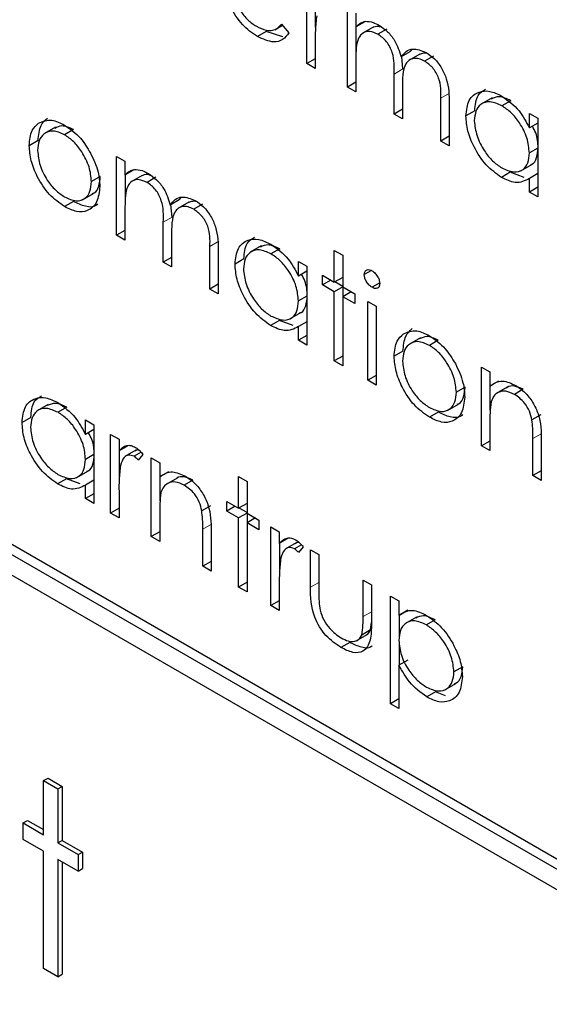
# Paper-space layout 'Blatt2' of a CAD drawing. Header units: millimetres. Extents: x 5 to 418, y 2 to 292.
# Tile 32 of 74: x 100.08 to 101.5, y 193.16 to 195.79. Entities that reach past the tile are written whole.
import ezdxf

# ---------------------------------------------------------------- set-up
doc = ezdxf.new("R2010")
doc.units = ezdxf.units.MM

psp = doc.layouts.new('Blatt2')

# ---------------------------------------------------------------- linework, layer by layer
at = {"color": 7, "linetype": 'Continuous', "lineweight": 25}
for p, q in [((100.8474, 195.6726), (100.8474, 195.8831)), ((100.8709, 195.7702), (100.8709, 195.8399)), ((100.9561, 195.6098), (100.9561, 195.8204)), ((100.9785, 195.8074), (100.9785, 195.7708)), ((101.0021, 195.7845), (100.9785, 195.7708)), ((100.7388, 195.7588), (100.7152, 195.7452)), ((100.7829, 195.7445), (100.7388, 195.7588)), ((100.7619, 195.7635), (100.7821, 195.7752)), ((100.7795, 195.7783), (100.7994, 195.7547)), ((100.9797, 195.6945), (100.9797, 195.7715)), ((101.0246, 195.7699), (100.9951, 195.7529)), ((101.061, 195.7648), (101.0374, 195.7512)), ((100.8697, 195.7304), (100.8697, 195.6597)), ((101.1229, 195.7041), (101.0994, 195.6905)), ((101.1229, 195.7041), (101.1296, 195.7113)), ((100.8697, 195.6855), (100.8474, 195.6726)), ((100.9785, 195.6855), (100.9785, 195.5969)), ((101.1044, 195.6585), (101.1014, 195.6917)), ((101.1493, 195.6981), (101.1199, 195.6811)), ((101.1859, 195.6927), (101.1623, 195.6791)), ((100.8697, 195.6597), (100.8474, 195.6726)), ((100.9785, 195.6228), (100.9561, 195.6098)), ((101.0808, 195.5378), (101.0808, 195.6449)), ((100.9785, 195.5969), (100.9561, 195.6098)), ((101.1032, 195.6068), (101.1032, 195.5249)), ((101.2055, 195.4658), (101.2055, 195.58)), ((101.3428, 195.5811), (101.3134, 195.5641)), ((101.3923, 195.5736), (101.3688, 195.56)), ((101.1032, 195.5508), (101.0808, 195.5378)), ((101.2279, 195.5669), (101.2279, 195.4529)), ((101.2963, 195.5465), (101.2727, 195.5329)), ((101.1032, 195.5249), (101.0808, 195.5378)), ((101.4422, 195.5008), (101.4422, 195.5397)), ((101.4422, 195.5397), (101.4646, 195.5268)), ((101.4646, 195.5268), (101.4646, 195.3163)), ((100.1757, 195.5027), (100.1462, 195.4857)), ((100.2233, 195.4962), (100.1997, 195.4825)), ((101.4646, 195.5137), (101.4422, 195.5008)), ((100.129, 195.4669), (100.1054, 195.4533)), ((101.2279, 195.4788), (101.2055, 195.4658)), ((101.2279, 195.4529), (101.2055, 195.4658)), ((101.4646, 195.4469), (101.4422, 195.434)), ((100.3389, 195.4244), (100.3613, 195.4115)), ((100.3389, 195.2139), (100.3389, 195.4244)), ((100.3613, 195.4115), (100.3613, 195.3749)), ((100.3848, 195.3885), (100.3613, 195.3749)), ((101.4193, 195.3861), (101.4488, 195.4031)), ((100.2953, 195.3708), (100.2717, 195.3572)), ((100.3624, 195.2986), (100.3624, 195.3756)), ((100.4074, 195.3739), (100.3779, 195.3569)), ((100.4438, 195.3689), (100.4202, 195.3553)), ((101.3913, 195.3821), (101.3678, 195.3685)), ((101.428, 195.3686), (101.3913, 195.3821)), ((101.4646, 195.3786), (101.4422, 195.3656)), ((101.4422, 195.3292), (101.4422, 195.3656)), ((101.4646, 195.3421), (101.4422, 195.3292)), ((100.2479, 195.3087), (100.2773, 195.3257)), ((100.5057, 195.3082), (100.4821, 195.2945)), ((100.5057, 195.3082), (100.5124, 195.3154)), ((101.4646, 195.3163), (101.4422, 195.3292)), ((100.2234, 195.3041), (100.1998, 195.2905)), ((100.3613, 195.2895), (100.3613, 195.201)), ((100.4872, 195.2625), (100.4842, 195.2957)), ((100.5321, 195.3022), (100.5026, 195.2851)), ((100.5687, 195.2968), (100.5451, 195.2832)), ((100.4636, 195.1419), (100.4636, 195.2489)), ((100.3613, 195.2268), (100.3389, 195.2139)), ((100.3613, 195.201), (100.3389, 195.2139)), ((100.486, 195.2108), (100.486, 195.129)), ((100.5883, 195.0699), (100.5883, 195.184)), ((100.7256, 195.1852), (100.6961, 195.1682)), ((100.7751, 195.1776), (100.7515, 195.164)), ((100.486, 195.1548), (100.4636, 195.1419)), ((100.6107, 195.171), (100.6107, 195.057)), ((100.679, 195.1506), (100.6555, 195.1369)), ((100.9209, 195.1733), (100.9433, 195.1604)), ((100.9209, 195.0884), (100.9209, 195.1733)), ((100.9433, 195.1604), (100.9433, 195.0755)), ((100.486, 195.129), (100.4636, 195.1419)), ((100.825, 195.1048), (100.825, 195.1438)), ((100.825, 195.1438), (100.8474, 195.1308)), ((100.8474, 195.1308), (100.8474, 194.9203)), ((100.8474, 195.1177), (100.825, 195.1048)), ((100.8889, 195.1068), (100.9209, 195.0884)), ((100.8889, 195.081), (100.8889, 195.1068)), ((100.9433, 195.1013), (100.9209, 195.0884)), ((101.0199, 195.1196), (101.0009, 195.1086)), ((103.9937, 192.0881), (98.8083, 195.0816)), ((104.0173, 192.1017), (98.8318, 195.0952)), ((100.6107, 195.0828), (100.5883, 195.0699)), ((100.6107, 195.057), (100.5883, 195.0699)), ((100.9113, 195.0939), (100.8889, 195.081)), ((100.9209, 195.0625), (100.8889, 195.081)), ((100.9433, 195.0755), (100.9209, 195.0625)), ((100.9433, 195.0768), (100.9221, 195.0891)), ((100.9433, 195.0755), (100.9753, 195.057)), ((100.9445, 195.0503), (100.9445, 195.0748)), ((101.0422, 195.0865), (101.0216, 195.0746)), ((100.8474, 195.051), (100.825, 195.0381)), ((100.9209, 194.8779), (100.9209, 195.0625)), ((100.9657, 195.0625), (100.9433, 195.0496)), ((100.9433, 195.0496), (100.9433, 194.865)), ((100.9753, 195.0311), (100.9433, 195.0496)), ((100.9753, 195.057), (100.9753, 195.0311)), ((98.8083, 195.0271), (103.9937, 192.0337)), ((101.0105, 195.0367), (101.0329, 195.0238)), ((101.0105, 194.8262), (101.0105, 195.0367)), ((101.0329, 195.0238), (101.0329, 194.8133)), ((100.8021, 194.9901), (100.8316, 195.0071)), ((100.7741, 194.9862), (100.7505, 194.9726)), ((100.8107, 194.9726), (100.7741, 194.9862)), ((100.8474, 194.9826), (100.825, 194.9697)), ((100.825, 194.9333), (100.825, 194.9697)), ((100.8474, 194.9462), (100.825, 194.9333)), ((101.1511, 194.9396), (101.1216, 194.9226)), ((100.8474, 194.9203), (100.825, 194.9333)), ((101.1987, 194.9331), (101.1752, 194.9195)), ((100.9433, 194.8908), (100.9209, 194.8779)), ((101.1044, 194.9039), (101.0808, 194.8902)), ((100.9433, 194.865), (100.9209, 194.8779)), ((101.3143, 194.8613), (101.3367, 194.8484)), ((101.3143, 194.6508), (101.3143, 194.8613)), ((101.0329, 194.8391), (101.0105, 194.8262)), ((101.3367, 194.8484), (101.3367, 194.8104)), ((101.0329, 194.8133), (101.0105, 194.8262)), ((101.2707, 194.8077), (101.2471, 194.7941)), ((101.3602, 194.824), (101.3367, 194.8104)), ((101.3379, 194.7463), (101.3379, 194.8111)), ((101.3833, 194.8075), (101.3538, 194.7905)), ((101.4257, 194.802), (101.4021, 194.7884)), ((100.1563, 194.7615), (100.1269, 194.7445)), ((100.2058, 194.754), (100.1823, 194.7404)), ((101.2233, 194.7456), (101.2528, 194.7626)), ((100.1098, 194.7269), (100.0862, 194.7133)), ((101.1988, 194.741), (101.1753, 194.7274)), ((101.4727, 194.7335), (101.4492, 194.7199)), ((100.2557, 194.6812), (100.2557, 194.7201)), ((100.2557, 194.7201), (100.2781, 194.7072)), ((100.2781, 194.7072), (100.2781, 194.4967)), ((101.3367, 194.714), (101.3367, 194.6379)), ((100.2781, 194.6941), (100.2557, 194.6812)), ((100.3229, 194.6814), (100.3453, 194.6684)), ((100.3229, 194.4708), (100.3229, 194.6814)), ((100.3453, 194.6684), (100.3453, 194.6374)), ((100.3688, 194.651), (100.3453, 194.6374)), ((101.3367, 194.6637), (101.3143, 194.6508)), ((101.3367, 194.6379), (101.3143, 194.6508)), ((101.4518, 194.5714), (101.4518, 194.6704)), ((101.4742, 194.666), (101.4742, 194.5585)), ((100.2781, 194.6273), (100.2557, 194.6144)), ((100.3464, 194.5685), (100.3464, 194.6381)), ((100.3904, 194.639), (100.361, 194.6219)), ((100.4041, 194.6338), (100.3855, 194.623)), ((100.4092, 194.628), (100.3969, 194.6127)), ((100.4316, 194.6186), (100.454, 194.6057)), ((100.4316, 194.4081), (100.4316, 194.6186)), ((100.454, 194.6057), (100.454, 194.5677)), ((100.2328, 194.5665), (100.2623, 194.5835)), ((100.4776, 194.5813), (100.454, 194.5677)), ((101.4742, 194.5843), (101.4518, 194.5714)), ((101.4742, 194.5585), (101.4518, 194.5714)), ((100.2048, 194.5625), (100.1813, 194.5489)), ((100.2415, 194.549), (100.2048, 194.5625)), ((100.2781, 194.559), (100.2557, 194.546)), ((100.2557, 194.5096), (100.2557, 194.546)), ((100.4552, 194.5036), (100.4552, 194.5684)), ((100.5006, 194.5648), (100.4712, 194.5478)), ((100.543, 194.5593), (100.5195, 194.5457)), ((100.6651, 194.5687), (100.6875, 194.5558)), ((100.6651, 194.4838), (100.6651, 194.5687)), ((100.6875, 194.5558), (100.6875, 194.4709)), ((100.2781, 194.5225), (100.2557, 194.5096)), ((100.3453, 194.5287), (100.3453, 194.4579)), ((100.2781, 194.4967), (100.2557, 194.5096)), ((100.59, 194.4907), (100.5665, 194.4771)), ((100.6331, 194.5023), (100.6651, 194.4838)), ((100.6331, 194.4764), (100.6331, 194.5023)), ((100.6875, 194.4967), (100.6651, 194.4838)), ((100.3453, 194.4838), (100.3229, 194.4708)), ((100.3453, 194.4579), (100.3229, 194.4708)), ((100.454, 194.4713), (100.454, 194.3952)), ((100.6555, 194.4893), (100.6331, 194.4764)), ((100.6651, 194.458), (100.6331, 194.4764)), ((100.6875, 194.4709), (100.6651, 194.458)), ((100.6875, 194.4722), (100.6663, 194.4845)), ((100.6875, 194.4709), (100.7194, 194.4524)), ((100.6886, 194.4457), (100.6886, 194.4702)), ((100.6651, 194.2733), (100.6651, 194.458)), ((100.7098, 194.458), (100.6875, 194.445)), ((100.6875, 194.445), (100.6875, 194.2604)), ((100.7194, 194.4266), (100.6875, 194.445)), ((100.7194, 194.4524), (100.7194, 194.4266)), ((100.454, 194.421), (100.4316, 194.4081)), ((100.5691, 194.3287), (100.5691, 194.4277)), ((100.5915, 194.4233), (100.5915, 194.3158)), ((100.7514, 194.434), (100.7738, 194.421)), ((100.7514, 194.2235), (100.7514, 194.434)), ((100.7738, 194.421), (100.7738, 194.39)), ((100.454, 194.3952), (100.4316, 194.4081)), ((100.7974, 194.4037), (100.7738, 194.39)), ((100.775, 194.3211), (100.775, 194.3907)), ((100.819, 194.3916), (100.7895, 194.3746)), ((100.8327, 194.3864), (100.814, 194.3757)), ((100.8378, 194.3806), (100.8255, 194.3653)), ((100.857, 194.373), (100.8793, 194.3601)), ((100.857, 194.2725), (100.857, 194.373)), ((100.8793, 194.3601), (100.8793, 194.2625)), ((100.5915, 194.3416), (100.5691, 194.3287)), ((100.5915, 194.3158), (100.5691, 194.3287)), ((100.6875, 194.2862), (100.6651, 194.2733)), ((100.7738, 194.2813), (100.7738, 194.2105)), ((100.9977, 194.2918), (101.0201, 194.2789)), ((100.9977, 194.1942), (100.9977, 194.2918)), ((100.6875, 194.2604), (100.6651, 194.2733)), ((101.0201, 194.2789), (101.0201, 194.1764)), ((100.7738, 194.2364), (100.7514, 194.2235)), ((101.0712, 194.2493), (101.0936, 194.2364)), ((101.0712, 193.9613), (101.0712, 194.2493)), ((101.0936, 194.2364), (101.0936, 194.1975)), ((100.7738, 194.2105), (100.7514, 194.2235)), ((101.1172, 194.2111), (101.0936, 194.1975)), ((101.0175, 194.1586), (101.0201, 194.1789)), ((101.0948, 194.1385), (101.0948, 194.1981)), ((101.1408, 194.1931), (101.1114, 194.1761)), ((101.1906, 194.1855), (101.1671, 194.1718)), ((101.0175, 194.1586), (100.994, 194.145)), ((100.9622, 194.1253), (100.9387, 194.1117)), ((100.9797, 194.1292), (101.0091, 194.1462)), ((101.0948, 194.0647), (101.0948, 194.1236)), ((101.1172, 194.0777), (101.0936, 194.0641)), ((101.0936, 194.0641), (101.0936, 193.9484)), ((101.2643, 194.0601), (101.2407, 194.0465)), ((101.1915, 193.9929), (101.168, 193.9793)), ((101.2181, 193.9826), (101.1915, 193.9929)), ((101.2162, 193.9984), (101.2456, 194.0154)), ((101.0936, 193.9742), (101.0712, 193.9613)), ((101.0936, 193.9484), (101.0712, 193.9613)), ((100.1437, 193.7556), (100.1555, 193.7624)), ((100.1437, 193.7556), (100.1818, 193.7336)), ((100.1437, 193.6112), (100.1437, 193.7556)), ((100.1555, 193.7624), (100.1936, 193.7404)), ((100.1818, 193.7336), (100.1936, 193.7404)), ((100.1818, 193.7336), (100.1818, 193.5892)), ((100.1936, 193.7404), (100.1936, 193.596)), ((100.0893, 193.6426), (100.1011, 193.6494)), ((100.1011, 193.6494), (100.1437, 193.6248)), ((100.0893, 193.5986), (100.0893, 193.6426)), ((100.0893, 193.6426), (100.1437, 193.6112)), ((100.1437, 193.5672), (100.0893, 193.5986)), ((100.1818, 193.5892), (100.1936, 193.596)), ((100.1936, 193.596), (100.248, 193.5646)), ((100.1818, 193.5892), (100.2362, 193.5578)), ((100.1437, 193.2531), (100.1437, 193.5672)), ((100.2362, 193.5138), (100.1818, 193.5452)), ((100.1818, 193.5452), (100.1818, 193.2311)), ((100.2362, 193.5578), (100.248, 193.5646)), ((100.2362, 193.5578), (100.2362, 193.5138)), ((100.248, 193.5646), (100.248, 193.5206)), ((100.1936, 193.5384), (100.1936, 193.238)), ((100.2362, 193.5138), (100.248, 193.5206)), ((100.1818, 193.2311), (100.1437, 193.2531)), ((100.1818, 193.2311), (100.1936, 193.238))]:
    psp.add_line(p, q, dxfattribs=at)
at = {"color": 7, "linetype": 'Continuous', "lineweight": 18}
for p, q in [((101.1044, 195.6585), (101.0808, 195.6449)), ((101.2291, 195.5936), (101.2055, 195.58)), ((100.4872, 195.2625), (100.4636, 195.2489)), ((100.6119, 195.1976), (100.5883, 195.184)), ((101.4754, 194.684), (101.4518, 194.6704)), ((100.5927, 194.4413), (100.5691, 194.4277)), ((100.8793, 194.2854), (100.857, 194.2725)), ((101.0201, 194.2071), (100.9977, 194.1942))]:
    psp.add_line(p, q, dxfattribs=at)
psp.add_open_spline([(91.2319, 205.1501), (93.0315, 203.9992), (96.6318, 201.6966), (102.2953, 198.2861), (108.1808, 194.9009), (113.8044, 191.8159), (117.4828, 189.9039), (119.0713, 189.0782)], degree=3, knots=[0, 0, 0, 0, 0.204721, 0.409562, 0.623395, 0.837364, 1, 1, 1, 1], dxfattribs=at)
at = {"color": 7, "linetype": 'Continuous', "lineweight": 25}
for points, knots in [([(91.3767, 204.8511), (92.0659, 204.4024), (93.9896, 203.1501), (97.3044, 201.0845), (101.317, 198.6527), (105.49, 196.2147), (109.736, 193.8176), (113.8893, 191.5552), (117.0592, 189.8803), (118.7957, 188.9954), (119.2195, 188.7794)], [0, 0, 0, 0, 0.079167, 0.220979, 0.371612, 0.522329, 0.673084, 0.823745, 0.956982, 1, 1, 1, 1]), ([(100.7152, 195.7452), (100.7013, 195.7547), (100.6736, 195.7735), (100.6438, 195.8215), (100.6265, 195.8674), (100.6245, 195.8935), (100.6235, 195.9065)], [0, 0, 0, 0, 0.279885, 0.558859, 0.779462, 1, 1, 1, 1]), ([(100.6459, 195.8886), (100.647, 195.8766), (100.6493, 195.8525), (100.667, 195.8165), (100.6891, 195.7883), (100.7046, 195.7779), (100.7124, 195.7727)], [0, 0, 0, 0, 0.279963, 0.559359, 0.779526, 1, 1, 1, 1]), ([(100.8737, 195.8004), (100.8723, 195.7878), (100.8696, 195.7653), (100.8697, 195.7411), (100.8697, 195.7304)], [0, 0, 0, 0, 0.559636, 1, 1, 1, 1]), ([(100.9785, 195.7708), (100.9825, 195.7748), (100.9897, 195.782), (100.9995, 195.7847), (101.0038, 195.7859)], [0, 0, 0, 0, 0.560148, 1, 1, 1, 1]), ([(101.0038, 195.7859), (101.0105, 195.7854), (101.0225, 195.7846), (101.0356, 195.7778), (101.0413, 195.7748)], [0, 0, 0, 0, 0.559743, 1, 1, 1, 1]), ([(100.7124, 195.7727), (100.7216, 195.7684), (100.7367, 195.7614), (100.756, 195.7609), (100.7694, 195.7671), (100.7761, 195.7746), (100.7795, 195.7783)], [0, 0, 0, 0, 0.339465, 0.559626, 0.779498, 1, 1, 1, 1]), ([(100.7994, 195.7547), (100.7943, 195.7481), (100.7841, 195.735), (100.7555, 195.7271), (100.7304, 195.7383), (100.7152, 195.7452)], [0, 0, 0, 0, 0.280919, 0.561407, 1, 1, 1, 1]), ([(101.0374, 195.7512), (101.0301, 195.7544), (101.0154, 195.7607), (100.9969, 195.7561), (100.9789, 195.735), (100.9786, 195.7059), (100.9785, 195.6855)], [0, 0, 0, 0, 0.186544, 0.37335, 0.56013, 1, 1, 1, 1]), ([(101.0491, 195.7688), (101.0458, 195.7701), (101.0353, 195.7744), (101.0273, 195.7707), (101.0217, 195.7681)], [0, 0, 0, 0, 0.309221, 1, 1, 1, 1]), ([(101.0413, 195.7748), (101.0486, 195.7698), (101.0632, 195.7596), (101.087, 195.7305), (101.0947, 195.7056), (101.0994, 195.6905)], [0, 0, 0, 0, 0.280809, 0.561507, 1, 1, 1, 1]), ([(101.0808, 195.6449), (101.0815, 195.6634), (101.0824, 195.6866), (101.0699, 195.7175), (101.0574, 195.7367), (101.0454, 195.7454), (101.0374, 195.7512)], [0, 0, 0, 0, 0.500537, 0.625897, 0.751368, 1, 1, 1, 1]), ([(101.0994, 195.6905), (101.1035, 195.6958), (101.1118, 195.7064), (101.1337, 195.7154), (101.1539, 195.7075), (101.1662, 195.7027)], [0, 0, 0, 0, 0.281263, 0.562094, 1, 1, 1, 1]), ([(101.1712, 195.6988), (101.171, 195.6989), (101.1657, 195.7012), (101.1568, 195.7007), (101.1498, 195.6975), (101.1466, 195.696)], [0, 0, 0, 0, 0.023662, 0.556677, 1, 1, 1, 1]), ([(101.1662, 195.7027), (101.1738, 195.6976), (101.1889, 195.6873), (101.2086, 195.6613), (101.2274, 195.6183), (101.2277, 195.5881), (101.2279, 195.5669)], [0, 0, 0, 0, 0.186885, 0.373579, 0.560268, 1, 1, 1, 1]), ([(101.1623, 195.6791), (101.1571, 195.6817), (101.1468, 195.6867), (101.1325, 195.6871), (101.1205, 195.6826), (101.1029, 195.6626), (101.1031, 195.6316), (101.1032, 195.6068)], [0, 0, 0, 0, 0.125317, 0.250662, 0.376086, 0.501515, 1, 1, 1, 1]), ([(101.2055, 195.58), (101.2061, 195.5976), (101.2067, 195.6197), (101.1933, 195.6485), (101.1811, 195.6659), (101.1698, 195.6738), (101.1623, 195.6791)], [0, 0, 0, 0, 0.499445, 0.624933, 0.750561, 1, 1, 1, 1]), ([(101.2727, 195.5329), (101.2744, 195.548), (101.2779, 195.5783), (101.3043, 195.5982), (101.3355, 195.6018), (101.3575, 195.5913), (101.3685, 195.586)], [0, 0, 0, 0, 0.279413, 0.559191, 0.779548, 1, 1, 1, 1]), ([(101.2963, 195.5465), (101.2977, 195.5621), (101.3001, 195.5894), (101.3174, 195.5999), (101.3247, 195.6044)], [0, 0, 0, 0, 0.573159, 1, 1, 1, 1]), ([(101.3688, 195.56), (101.3581, 195.5647), (101.3367, 195.5742), (101.3124, 195.5662), (101.2978, 195.5472), (101.296, 195.5288), (101.2951, 195.5197)], [0, 0, 0, 0, 0.279767, 0.559291, 0.779719, 1, 1, 1, 1]), ([(101.3923, 195.5736), (101.3814, 195.5787), (101.3617, 195.5879), (101.3471, 195.5811), (101.3405, 195.578)], [0, 0, 0, 0, 0.551084, 1, 1, 1, 1]), ([(101.3685, 195.586), (101.3849, 195.5744), (101.4143, 195.5535), (101.4337, 195.5169), (101.4422, 195.5008)], [0, 0, 0, 0, 0.559062, 1, 1, 1, 1]), ([(101.4422, 195.434), (101.441, 195.4472), (101.4386, 195.4735), (101.4185, 195.5126), (101.3942, 195.543), (101.3772, 195.5543), (101.3688, 195.56)], [0, 0, 0, 0, 0.27966, 0.55921, 0.779487, 1, 1, 1, 1]), ([(100.129, 195.4669), (100.1303, 195.4817), (100.1327, 195.5081), (100.1474, 195.5213), (100.154, 195.5272)], [0, 0, 0, 0, 0.559285, 1, 1, 1, 1]), ([(100.1304, 195.5136), (100.1417, 195.5184), (100.1618, 195.5269), (100.1882, 195.514), (100.1998, 195.5083)], [0, 0, 0, 0, 0.55888, 1, 1, 1, 1]), ([(101.3678, 195.3685), (101.3537, 195.3785), (101.3257, 195.3985), (101.2947, 195.4461), (101.2755, 195.4931), (101.2737, 195.5196), (101.2727, 195.5329)], [0, 0, 0, 0, 0.279573, 0.559333, 0.779589, 1, 1, 1, 1]), ([(101.2951, 195.5197), (101.2966, 195.5065), (101.2996, 195.4802), (101.3193, 195.4414), (101.3434, 195.4113), (101.3602, 195.3997), (101.3686, 195.3939)], [0, 0, 0, 0, 0.279429, 0.559146, 0.77957, 1, 1, 1, 1]), ([(100.1054, 195.4533), (100.1067, 195.4681), (100.1091, 195.4945), (100.1239, 195.5077), (100.1304, 195.5136)], [0, 0, 0, 0, 0.559285, 1, 1, 1, 1]), ([(100.1997, 195.4825), (100.1891, 195.4872), (100.1678, 195.4965), (100.1444, 195.487), (100.13, 195.468), (100.1285, 195.4495), (100.1278, 195.4402)], [0, 0, 0, 0, 0.2794842, 0.5592561, 0.7795472, 1, 1, 1, 1]), ([(100.2233, 195.4962), (100.2125, 195.5012), (100.1933, 195.5101), (100.1795, 195.5028), (100.1734, 195.4996)], [0, 0, 0, 0, 0.564377, 1, 1, 1, 1]), ([(100.1998, 195.5083), (100.2146, 195.498), (100.2411, 195.4796), (100.2605, 195.4477), (100.2691, 195.4337)], [0, 0, 0, 0, 0.559182, 1, 1, 1, 1]), ([(101.4658, 195.4476), (101.4651, 195.4609), (101.4642, 195.48), (101.4536, 195.4995), (101.4504, 195.5055)], [0, 0, 0, 0, 0.692809, 1, 1, 1, 1]), ([(100.2717, 195.3572), (100.2705, 195.3702), (100.268, 195.3962), (100.2483, 195.4347), (100.2249, 195.4654), (100.2081, 195.4768), (100.1997, 195.4825)], [0, 0, 0, 0, 0.2795862, 0.5593981, 0.7796526, 1, 1, 1, 1]), ([(100.1998, 195.2905), (100.1859, 195.3001), (100.1579, 195.3195), (100.1272, 195.3672), (100.1084, 195.4137), (100.1064, 195.4401), (100.1054, 195.4533)], [0, 0, 0, 0, 0.279776, 0.559179, 0.779592, 1, 1, 1, 1]), ([(100.1278, 195.4402), (100.1291, 195.4273), (100.1318, 195.4014), (100.1508, 195.3629), (100.1749, 195.3333), (100.1915, 195.322), (100.1997, 195.3164)], [0, 0, 0, 0, 0.2796181, 0.5591672, 0.7795123, 1, 1, 1, 1]), ([(101.4453, 195.4026), (101.4466, 195.4029), (101.4549, 195.4046), (101.4632, 195.4205), (101.4649, 195.4386), (101.4658, 195.4476)], [0, 0, 0, 0, 0.0864613, 0.543043, 1, 1, 1, 1]), ([(100.2691, 195.4337), (100.2772, 195.4165), (100.2916, 195.3857), (100.2933, 195.3571), (100.2941, 195.3444)], [0, 0, 0, 0, 0.559216, 1, 1, 1, 1]), ([(101.3686, 195.3939), (101.3792, 195.3892), (101.4006, 195.3799), (101.4255, 195.3866), (101.44, 195.4061), (101.4415, 195.4247), (101.4422, 195.434)], [0, 0, 0, 0, 0.279822, 0.559387, 0.779603, 1, 1, 1, 1]), ([(100.3613, 195.3749), (100.3653, 195.3789), (100.3725, 195.386), (100.3823, 195.3887), (100.3865, 195.3899)], [0, 0, 0, 0, 0.560148, 1, 1, 1, 1]), ([(100.3865, 195.3899), (100.3933, 195.3894), (100.4053, 195.3886), (100.4184, 195.3819), (100.4241, 195.3789)], [0, 0, 0, 0, 0.559743, 1, 1, 1, 1]), ([(100.2736, 195.3256), (100.2755, 195.326), (100.2841, 195.3281), (100.2925, 195.3441), (100.2944, 195.3619), (100.2953, 195.3708)], [0, 0, 0, 0, 0.1191233, 0.5596605, 1, 1, 1, 1]), ([(100.4202, 195.3553), (100.4129, 195.3584), (100.3982, 195.3648), (100.3797, 195.3601), (100.3616, 195.3391), (100.3614, 195.31), (100.3613, 195.2895)], [0, 0, 0, 0, 0.186544, 0.37335, 0.56013, 1, 1, 1, 1]), ([(100.4318, 195.3729), (100.4286, 195.3742), (100.4181, 195.3784), (100.41, 195.3747), (100.4045, 195.3722)], [0, 0, 0, 0, 0.309221, 1, 1, 1, 1]), ([(100.4241, 195.3789), (100.4314, 195.3738), (100.446, 195.3637), (100.4698, 195.3345), (100.4775, 195.3097), (100.4821, 195.2945)], [0, 0, 0, 0, 0.280809, 0.561507, 1, 1, 1, 1]), ([(101.4422, 195.3656), (101.4304, 195.3595), (101.4093, 195.3485), (101.3805, 195.3624), (101.3678, 195.3685)], [0, 0, 0, 0, 0.558763, 1, 1, 1, 1]), ([(100.1997, 195.3164), (100.2103, 195.3117), (100.2314, 195.3022), (100.2553, 195.3104), (100.2693, 195.3298), (100.2709, 195.3481), (100.2717, 195.3572)], [0, 0, 0, 0, 0.279745, 0.559113, 0.779606, 1, 1, 1, 1]), ([(100.2941, 195.3444), (100.2924, 195.3294), (100.289, 195.2993), (100.2638, 195.2779), (100.2326, 195.2744), (100.2108, 195.2851), (100.1998, 195.2905)], [0, 0, 0, 0, 0.279521, 0.559381, 0.779507, 1, 1, 1, 1]), ([(100.4636, 195.2489), (100.4643, 195.2675), (100.4651, 195.2906), (100.4526, 195.3216), (100.4402, 195.3407), (100.4282, 195.3495), (100.4202, 195.3553)], [0, 0, 0, 0, 0.500537, 0.625897, 0.751368, 1, 1, 1, 1]), ([(100.4821, 195.2945), (100.4863, 195.2999), (100.4945, 195.3105), (100.5165, 195.3195), (100.5367, 195.3116), (100.549, 195.3068)], [0, 0, 0, 0, 0.281263, 0.562094, 1, 1, 1, 1]), ([(100.549, 195.3068), (100.5566, 195.3016), (100.5717, 195.2913), (100.5913, 195.2653), (100.6101, 195.2223), (100.6105, 195.1922), (100.6107, 195.171)], [0, 0, 0, 0, 0.186885, 0.373579, 0.560268, 1, 1, 1, 1]), ([(100.2882, 195.2975), (100.2868, 195.2961), (100.279, 195.2881), (100.2556, 195.2889), (100.2342, 195.299), (100.2234, 195.3041)], [0, 0, 0, 0, 0.100871, 0.55006, 1, 1, 1, 1]), ([(100.5451, 195.2832), (100.5399, 195.2857), (100.5295, 195.2908), (100.5153, 195.2911), (100.5032, 195.2866), (100.4856, 195.2666), (100.4858, 195.2356), (100.486, 195.2108)], [0, 0, 0, 0, 0.1253168, 0.2506622, 0.3760864, 0.501515, 1, 1, 1, 1]), ([(100.554, 195.3029), (100.5538, 195.303), (100.5484, 195.3052), (100.5395, 195.3048), (100.5325, 195.3015), (100.5293, 195.3001)], [0, 0, 0, 0, 0.023662, 0.556677, 1, 1, 1, 1]), ([(100.5883, 195.184), (100.5888, 195.2017), (100.5895, 195.2237), (100.5761, 195.2525), (100.5639, 195.2699), (100.5526, 195.2779), (100.5451, 195.2832)], [0, 0, 0, 0, 0.499445, 0.624933, 0.750561, 1, 1, 1, 1]), ([(100.6555, 195.1369), (100.6572, 195.1521), (100.6607, 195.1824), (100.6871, 195.2022), (100.7183, 195.2058), (100.7402, 195.1953), (100.7512, 195.19)], [0, 0, 0, 0, 0.2794126, 0.5591913, 0.7795483, 1, 1, 1, 1]), ([(100.679, 195.1506), (100.6804, 195.1662), (100.6829, 195.1935), (100.7001, 195.204), (100.7075, 195.2084)], [0, 0, 0, 0, 0.5731589, 1, 1, 1, 1]), ([(100.7515, 195.164), (100.7408, 195.1688), (100.7195, 195.1782), (100.6952, 195.1703), (100.6806, 195.1512), (100.6788, 195.1329), (100.6779, 195.1237)], [0, 0, 0, 0, 0.279767, 0.559291, 0.779719, 1, 1, 1, 1]), ([(100.7751, 195.1776), (100.7642, 195.1827), (100.7445, 195.192), (100.7299, 195.1852), (100.7233, 195.1821)], [0, 0, 0, 0, 0.551084, 1, 1, 1, 1]), ([(100.7512, 195.19), (100.7677, 195.1784), (100.7971, 195.1576), (100.8164, 195.121), (100.825, 195.1048)], [0, 0, 0, 0, 0.559062, 1, 1, 1, 1]), ([(100.825, 195.0381), (100.8238, 195.0512), (100.8214, 195.0776), (100.8012, 195.1167), (100.777, 195.147), (100.76, 195.1583), (100.7515, 195.164)], [0, 0, 0, 0, 0.27966, 0.55921, 0.779487, 1, 1, 1, 1]), ([(100.7505, 194.9726), (100.7365, 194.9825), (100.7085, 195.0025), (100.6775, 195.0502), (100.6583, 195.0972), (100.6564, 195.1237), (100.6555, 195.1369)], [0, 0, 0, 0, 0.279573, 0.559333, 0.779589, 1, 1, 1, 1]), ([(100.6779, 195.1237), (100.6794, 195.1106), (100.6824, 195.0842), (100.702, 195.0455), (100.7261, 195.0153), (100.7429, 195.0037), (100.7513, 194.9979)], [0, 0, 0, 0, 0.279429, 0.559146, 0.77957, 1, 1, 1, 1]), ([(101.0009, 195.1086), (101.0013, 195.1118), (101.0021, 195.1181), (101.0079, 195.1218), (101.0146, 195.1223), (101.0192, 195.12), (101.0216, 195.1189)], [0, 0, 0, 0, 0.279289, 0.558897, 0.779452, 1, 1, 1, 1]), ([(100.8485, 195.0517), (100.8479, 195.0649), (100.8469, 195.0841), (100.8364, 195.1035), (100.8331, 195.1095)], [0, 0, 0, 0, 0.692809, 1, 1, 1, 1]), ([(101.0216, 195.0746), (101.0186, 195.0767), (101.0128, 195.0808), (101.0061, 195.0904), (101.0016, 195.1002), (101.0011, 195.1058), (101.0009, 195.1086)], [0, 0, 0, 0, 0.279784, 0.559698, 0.779921, 1, 1, 1, 1]), ([(101.0216, 195.1189), (101.0245, 195.1169), (101.0304, 195.1127), (101.0373, 195.103), (101.0417, 195.0931), (101.0422, 195.0874), (101.0424, 195.0846)], [0, 0, 0, 0, 0.279869, 0.559866, 0.779911, 1, 1, 1, 1]), ([(101.0424, 195.0846), (101.042, 195.0814), (101.0412, 195.0751), (101.0352, 195.0716), (101.0285, 195.0712), (101.0239, 195.0735), (101.0216, 195.0746)], [0, 0, 0, 0, 0.27916, 0.558862, 0.779356, 1, 1, 1, 1]), ([(100.828, 195.0067), (100.8294, 195.0069), (100.8376, 195.0086), (100.846, 195.0245), (100.8477, 195.0426), (100.8485, 195.0517)], [0, 0, 0, 0, 0.086461, 0.543043, 1, 1, 1, 1]), ([(100.7513, 194.9979), (100.762, 194.9933), (100.7834, 194.9839), (100.8083, 194.9906), (100.8228, 195.0101), (100.8242, 195.0287), (100.825, 195.0381)], [0, 0, 0, 0, 0.279822, 0.559387, 0.779603, 1, 1, 1, 1]), ([(100.825, 194.9697), (100.8132, 194.9635), (100.792, 194.9526), (100.7632, 194.9664), (100.7505, 194.9726)], [0, 0, 0, 0, 0.558763, 1, 1, 1, 1]), ([(101.1044, 194.9039), (101.1057, 194.9186), (101.1081, 194.945), (101.1229, 194.9582), (101.1294, 194.9641)], [0, 0, 0, 0, 0.559285, 1, 1, 1, 1]), ([(101.0808, 194.8902), (101.0821, 194.905), (101.0845, 194.9314), (101.0993, 194.9446), (101.1058, 194.9505)], [0, 0, 0, 0, 0.559285, 1, 1, 1, 1]), ([(101.1058, 194.9505), (101.1171, 194.9553), (101.1372, 194.9638), (101.1636, 194.9509), (101.1753, 194.9452)], [0, 0, 0, 0, 0.55888, 1, 1, 1, 1]), ([(101.1987, 194.9331), (101.1879, 194.9381), (101.1687, 194.947), (101.1549, 194.9397), (101.1489, 194.9365)], [0, 0, 0, 0, 0.564377, 1, 1, 1, 1]), ([(101.1753, 194.9452), (101.1901, 194.9349), (101.2165, 194.9165), (101.236, 194.8846), (101.2445, 194.8706)], [0, 0, 0, 0, 0.5591815, 1, 1, 1, 1]), ([(101.1752, 194.9195), (101.1645, 194.9241), (101.1432, 194.9334), (101.1199, 194.9239), (101.1054, 194.9049), (101.1039, 194.8864), (101.1032, 194.8771)], [0, 0, 0, 0, 0.2794842, 0.5592561, 0.7795472, 1, 1, 1, 1]), ([(101.2471, 194.7941), (101.2459, 194.8071), (101.2434, 194.8331), (101.2237, 194.8716), (101.2003, 194.9023), (101.1835, 194.9137), (101.1752, 194.9195)], [0, 0, 0, 0, 0.279586, 0.559398, 0.779653, 1, 1, 1, 1]), ([(101.1753, 194.7274), (101.1613, 194.7371), (101.1334, 194.7564), (101.1027, 194.8041), (101.0838, 194.8506), (101.0818, 194.877), (101.0808, 194.8902)], [0, 0, 0, 0, 0.279776, 0.559179, 0.779592, 1, 1, 1, 1]), ([(101.1032, 194.8771), (101.1045, 194.8642), (101.1072, 194.8383), (101.1262, 194.7998), (101.1503, 194.7702), (101.1669, 194.7589), (101.1752, 194.7533)], [0, 0, 0, 0, 0.279618, 0.559167, 0.779512, 1, 1, 1, 1]), ([(101.2445, 194.8706), (101.2526, 194.8534), (101.267, 194.8227), (101.2687, 194.794), (101.2695, 194.7813)], [0, 0, 0, 0, 0.559216, 1, 1, 1, 1]), ([(101.249, 194.7625), (101.2509, 194.7629), (101.2595, 194.765), (101.2679, 194.781), (101.2698, 194.7988), (101.2707, 194.8077)], [0, 0, 0, 0, 0.119123, 0.559661, 1, 1, 1, 1]), ([(101.3367, 194.8104), (101.3473, 194.8175), (101.3663, 194.8302), (101.3939, 194.8176), (101.406, 194.812)], [0, 0, 0, 0, 0.559141, 1, 1, 1, 1]), ([(101.4257, 194.802), (101.4179, 194.8055), (101.4023, 194.8125), (101.387, 194.8108), (101.3814, 194.806), (101.3807, 194.8054)], [0, 0, 0, 0, 0.46626, 0.932968, 1, 1, 1, 1]), ([(101.406, 194.812), (101.4142, 194.8065), (101.4305, 194.7954), (101.452, 194.7679), (101.4738, 194.7216), (101.474, 194.6889), (101.4742, 194.666)], [0, 0, 0, 0, 0.187021, 0.37389, 0.56061, 1, 1, 1, 1]), ([(100.0862, 194.7133), (100.0879, 194.7284), (100.0914, 194.7587), (100.1178, 194.7786), (100.149, 194.7822), (100.171, 194.7717), (100.182, 194.7664)], [0, 0, 0, 0, 0.279413, 0.559191, 0.779548, 1, 1, 1, 1]), ([(100.1098, 194.7269), (100.1112, 194.7425), (100.1136, 194.7698), (100.1309, 194.7803), (100.1382, 194.7848)], [0, 0, 0, 0, 0.573159, 1, 1, 1, 1]), ([(101.1752, 194.7533), (101.1857, 194.7486), (101.2069, 194.7391), (101.2308, 194.7473), (101.2447, 194.7667), (101.2463, 194.785), (101.2471, 194.7941)], [0, 0, 0, 0, 0.2797454, 0.5591127, 0.7796058, 1, 1, 1, 1]), ([(101.2695, 194.7813), (101.2678, 194.7663), (101.2644, 194.7363), (101.2392, 194.7148), (101.2081, 194.7113), (101.1862, 194.722), (101.1753, 194.7274)], [0, 0, 0, 0, 0.279521, 0.559381, 0.779507, 1, 1, 1, 1]), ([(101.4021, 194.7884), (101.3942, 194.792), (101.3784, 194.7993), (101.3599, 194.7952), (101.3464, 194.7852), (101.3422, 194.7741), (101.3401, 194.7685)], [0, 0, 0, 0, 0.2795525, 0.559373, 0.7797026, 1, 1, 1, 1]), ([(101.4492, 194.7199), (101.4474, 194.7276), (101.4438, 194.743), (101.4276, 194.7708), (101.4118, 194.7817), (101.4021, 194.7884)], [0, 0, 0, 0, 0.281192, 0.561331, 1, 1, 1, 1]), ([(100.2058, 194.754), (100.1949, 194.7591), (100.1752, 194.7683), (100.1606, 194.7615), (100.154, 194.7584)], [0, 0, 0, 0, 0.551084, 1, 1, 1, 1]), ([(100.182, 194.7664), (100.1984, 194.7547), (100.2278, 194.7339), (100.2472, 194.6973), (100.2557, 194.6812)], [0, 0, 0, 0, 0.559062, 1, 1, 1, 1]), ([(101.3401, 194.7685), (101.3389, 194.7587), (101.3366, 194.7412), (101.3367, 194.7223), (101.3367, 194.714)], [0, 0, 0, 0, 0.559658, 1, 1, 1, 1]), ([(100.1823, 194.7404), (100.1716, 194.7451), (100.1502, 194.7546), (100.1259, 194.7466), (100.1113, 194.7275), (100.1095, 194.7092), (100.1086, 194.7001)], [0, 0, 0, 0, 0.279767, 0.559291, 0.779719, 1, 1, 1, 1]), ([(100.2557, 194.6144), (100.2545, 194.6276), (100.2521, 194.6539), (100.232, 194.693), (100.2077, 194.7234), (100.1907, 194.7347), (100.1823, 194.7404)], [0, 0, 0, 0, 0.27966, 0.55921, 0.779487, 1, 1, 1, 1]), ([(101.2636, 194.7344), (101.2622, 194.733), (101.2544, 194.725), (101.231, 194.7258), (101.2096, 194.7359), (101.1988, 194.741)], [0, 0, 0, 0, 0.100871, 0.55006, 1, 1, 1, 1]), ([(100.1813, 194.5489), (100.1672, 194.5589), (100.1392, 194.5789), (100.1082, 194.6265), (100.0891, 194.6735), (100.0872, 194.7), (100.0862, 194.7133)], [0, 0, 0, 0, 0.279573, 0.559333, 0.779589, 1, 1, 1, 1]), ([(101.4518, 194.6704), (101.4519, 194.6794), (101.4519, 194.6954), (101.45, 194.7124), (101.4492, 194.7199)], [0, 0, 0, 0, 0.560255, 1, 1, 1, 1]), ([(100.1086, 194.7001), (100.1101, 194.6869), (100.1131, 194.6606), (100.1328, 194.6218), (100.1569, 194.5917), (100.1737, 194.5801), (100.1821, 194.5743)], [0, 0, 0, 0, 0.2794286, 0.5591463, 0.7795701, 1, 1, 1, 1]), ([(100.2793, 194.628), (100.2786, 194.6413), (100.2777, 194.6604), (100.2671, 194.6799), (100.2639, 194.6859)], [0, 0, 0, 0, 0.692809, 1, 1, 1, 1]), ([(100.3453, 194.6374), (100.3515, 194.6437), (100.3603, 194.6525), (100.3774, 194.6523), (100.3856, 194.6484), (100.3897, 194.6464)], [0, 0, 0, 0, 0.558788, 0.779481, 1, 1, 1, 1]), ([(100.2588, 194.583), (100.2601, 194.5833), (100.2684, 194.585), (100.2767, 194.6009), (100.2784, 194.619), (100.2793, 194.628)], [0, 0, 0, 0, 0.0864613, 0.543043, 1, 1, 1, 1]), ([(100.3855, 194.623), (100.3802, 194.6248), (100.3696, 194.6282), (100.3561, 194.6191), (100.3518, 194.6064), (100.3493, 194.5986)], [0, 0, 0, 0, 0.278336, 0.558768, 1, 1, 1, 1]), ([(100.3969, 194.6127), (100.3949, 194.615), (100.3912, 194.619), (100.3872, 194.6218), (100.3855, 194.623)], [0, 0, 0, 0, 0.560396, 1, 1, 1, 1]), ([(100.3996, 194.6386), (100.3976, 194.6392), (100.3929, 194.6407), (100.3898, 194.6379), (100.388, 194.6363)], [0, 0, 0, 0, 0.411162, 1, 1, 1, 1]), ([(100.3897, 194.6464), (100.3936, 194.6437), (100.4005, 194.6387), (100.4066, 194.6313), (100.4092, 194.628)], [0, 0, 0, 0, 0.559243, 1, 1, 1, 1]), ([(100.1821, 194.5743), (100.1927, 194.5696), (100.2141, 194.5603), (100.239, 194.567), (100.2535, 194.5865), (100.255, 194.6051), (100.2557, 194.6144)], [0, 0, 0, 0, 0.279822, 0.559387, 0.779603, 1, 1, 1, 1]), ([(100.3493, 194.5986), (100.3478, 194.586), (100.3452, 194.5636), (100.3452, 194.5393), (100.3453, 194.5287)], [0, 0, 0, 0, 0.559636, 1, 1, 1, 1]), ([(100.454, 194.5677), (100.4646, 194.5748), (100.4837, 194.5875), (100.5112, 194.5749), (100.5234, 194.5693)], [0, 0, 0, 0, 0.5591406, 1, 1, 1, 1]), ([(100.543, 194.5593), (100.5352, 194.5628), (100.5196, 194.5697), (100.5043, 194.5681), (100.4987, 194.5633), (100.498, 194.5627)], [0, 0, 0, 0, 0.46626, 0.932968, 1, 1, 1, 1]), ([(100.5234, 194.5693), (100.5315, 194.5638), (100.5479, 194.5527), (100.5693, 194.5251), (100.5911, 194.4789), (100.5913, 194.4462), (100.5915, 194.4233)], [0, 0, 0, 0, 0.187021, 0.37389, 0.56061, 1, 1, 1, 1]), ([(100.2557, 194.546), (100.2439, 194.5399), (100.2228, 194.5289), (100.194, 194.5428), (100.1813, 194.5489)], [0, 0, 0, 0, 0.558763, 1, 1, 1, 1]), ([(100.5195, 194.5457), (100.5116, 194.5493), (100.4957, 194.5565), (100.4772, 194.5525), (100.4637, 194.5425), (100.4595, 194.5313), (100.4574, 194.5258)], [0, 0, 0, 0, 0.279553, 0.559373, 0.779703, 1, 1, 1, 1]), ([(100.5665, 194.4771), (100.5647, 194.4849), (100.5611, 194.5003), (100.5449, 194.5281), (100.5291, 194.539), (100.5195, 194.5457)], [0, 0, 0, 0, 0.281192, 0.561331, 1, 1, 1, 1]), ([(100.4574, 194.5258), (100.4562, 194.516), (100.454, 194.4985), (100.454, 194.4796), (100.454, 194.4713)], [0, 0, 0, 0, 0.559658, 1, 1, 1, 1]), ([(100.5691, 194.4277), (100.5692, 194.4367), (100.5693, 194.4527), (100.5673, 194.4697), (100.5665, 194.4771)], [0, 0, 0, 0, 0.560255, 1, 1, 1, 1]), ([(100.7738, 194.39), (100.7801, 194.3963), (100.7888, 194.4051), (100.8059, 194.4049), (100.8142, 194.401), (100.8183, 194.3991)], [0, 0, 0, 0, 0.558788, 0.779481, 1, 1, 1, 1]), ([(100.8281, 194.3912), (100.8262, 194.3918), (100.8214, 194.3933), (100.8184, 194.3905), (100.8166, 194.3889)], [0, 0, 0, 0, 0.411162, 1, 1, 1, 1]), ([(100.8183, 194.3991), (100.8221, 194.3963), (100.8291, 194.3913), (100.8351, 194.3839), (100.8378, 194.3806)], [0, 0, 0, 0, 0.559243, 1, 1, 1, 1]), ([(100.814, 194.3757), (100.8088, 194.3774), (100.7982, 194.3808), (100.7846, 194.3717), (100.7804, 194.359), (100.7778, 194.3512)], [0, 0, 0, 0, 0.278336, 0.558768, 1, 1, 1, 1]), ([(100.8255, 194.3653), (100.8234, 194.3676), (100.8198, 194.3716), (100.8158, 194.3744), (100.814, 194.3757)], [0, 0, 0, 0, 0.560396, 1, 1, 1, 1]), ([(100.7778, 194.3512), (100.7763, 194.3386), (100.7737, 194.3162), (100.7738, 194.2919), (100.7738, 194.2813)], [0, 0, 0, 0, 0.559636, 1, 1, 1, 1]), ([(100.9387, 194.1117), (100.9248, 194.121), (100.8971, 194.1394), (100.8584, 194.2039), (100.8575, 194.2464), (100.857, 194.2725)], [0, 0, 0, 0, 0.28097, 0.559785, 1, 1, 1, 1]), ([(100.8793, 194.2625), (100.8793, 194.2532), (100.8793, 194.2367), (100.8818, 194.219), (100.8829, 194.2112)], [0, 0, 0, 0, 0.560377, 1, 1, 1, 1]), ([(100.8829, 194.2112), (100.8856, 194.2026), (100.8912, 194.1853), (100.9112, 194.1568), (100.9284, 194.1448), (100.9389, 194.1374)], [0, 0, 0, 0, 0.2801167, 0.5605444, 1, 1, 1, 1]), ([(101.0936, 194.1975), (101.105, 194.2047), (101.1253, 194.2177), (101.1544, 194.2038), (101.1673, 194.1976)], [0, 0, 0, 0, 0.558418, 1, 1, 1, 1]), ([(101.0201, 194.1764), (101.0199, 194.1608), (101.0195, 194.1298), (101.0019, 194.0988), (100.9707, 194.0955), (100.9494, 194.1063), (100.9387, 194.1117)], [0, 0, 0, 0, 0.281501, 0.559646, 0.779298, 1, 1, 1, 1]), ([(100.994, 194.145), (100.9953, 194.1537), (100.9978, 194.1693), (100.9977, 194.1866), (100.9977, 194.1942)], [0, 0, 0, 0, 0.559371, 1, 1, 1, 1]), ([(101.1671, 194.1718), (101.1563, 194.1768), (101.1347, 194.1866), (101.1104, 194.1782), (101.0957, 194.1589), (101.0943, 194.1401), (101.0936, 194.1307)], [0, 0, 0, 0, 0.279747, 0.559315, 0.779515, 1, 1, 1, 1]), ([(101.1906, 194.1855), (101.1797, 194.1907), (101.1597, 194.2003), (101.1451, 194.1932), (101.1385, 194.19)], [0, 0, 0, 0, 0.551137, 1, 1, 1, 1]), ([(101.1673, 194.1976), (101.1813, 194.1877), (101.2092, 194.1678), (101.2404, 194.1206), (101.2601, 194.0737), (101.2621, 194.0472), (101.2631, 194.0339)], [0, 0, 0, 0, 0.279627, 0.559432, 0.779703, 1, 1, 1, 1]), ([(101.0058, 194.1452), (101.0074, 194.1459), (101.0128, 194.1481), (101.0156, 194.1542), (101.0175, 194.1586)], [0, 0, 0, 0, 0.285818, 1, 1, 1, 1]), ([(101.2407, 194.0465), (101.2392, 194.0597), (101.2363, 194.086), (101.2166, 194.1248), (101.1922, 194.1547), (101.1755, 194.1661), (101.1671, 194.1718)], [0, 0, 0, 0, 0.279387, 0.559092, 0.779508, 1, 1, 1, 1]), ([(100.9389, 194.1374), (100.9453, 194.1341), (100.9583, 194.1275), (100.9749, 194.1269), (100.9875, 194.1327), (100.9918, 194.1409), (100.994, 194.145)], [0, 0, 0, 0, 0.28027, 0.560007, 0.780074, 1, 1, 1, 1]), ([(101.0212, 194.116), (101.0211, 194.1159), (101.0161, 194.1078), (100.9932, 194.1105), (100.9726, 194.1204), (100.9622, 194.1253)], [0, 0, 0, 0, 0.010224, 0.503933, 1, 1, 1, 1]), ([(101.0936, 194.1307), (101.0948, 194.1176), (101.0972, 194.0913), (101.1176, 194.0523), (101.1422, 194.0228), (101.159, 194.0112), (101.1674, 194.0055)], [0, 0, 0, 0, 0.279654, 0.558875, 0.779455, 1, 1, 1, 1]), ([(101.168, 193.9793), (101.1517, 193.9912), (101.1227, 194.0124), (101.1025, 194.0482), (101.0936, 194.0641)], [0, 0, 0, 0, 0.558466, 1, 1, 1, 1]), ([(101.1674, 194.0055), (101.1781, 194.0008), (101.1994, 193.9916), (101.2234, 194.0001), (101.2379, 194.0192), (101.2398, 194.0374), (101.2407, 194.0465)], [0, 0, 0, 0, 0.279628, 0.559247, 0.779775, 1, 1, 1, 1]), ([(101.242, 194.0152), (101.2438, 194.0156), (101.2523, 194.0177), (101.2612, 194.0334), (101.2633, 194.0512), (101.2643, 194.0601)], [0, 0, 0, 0, 0.1143857, 0.5574972, 1, 1, 1, 1]), ([(101.2631, 194.0339), (101.2615, 194.0186), (101.2582, 193.9881), (101.2322, 193.9675), (101.201, 193.9635), (101.179, 193.974), (101.168, 193.9793)], [0, 0, 0, 0, 0.27954, 0.559273, 0.779559, 1, 1, 1, 1])]:
    psp.add_open_spline(points, degree=3, knots=knots, dxfattribs=at)

doc.saveas('drawing.dxf')
